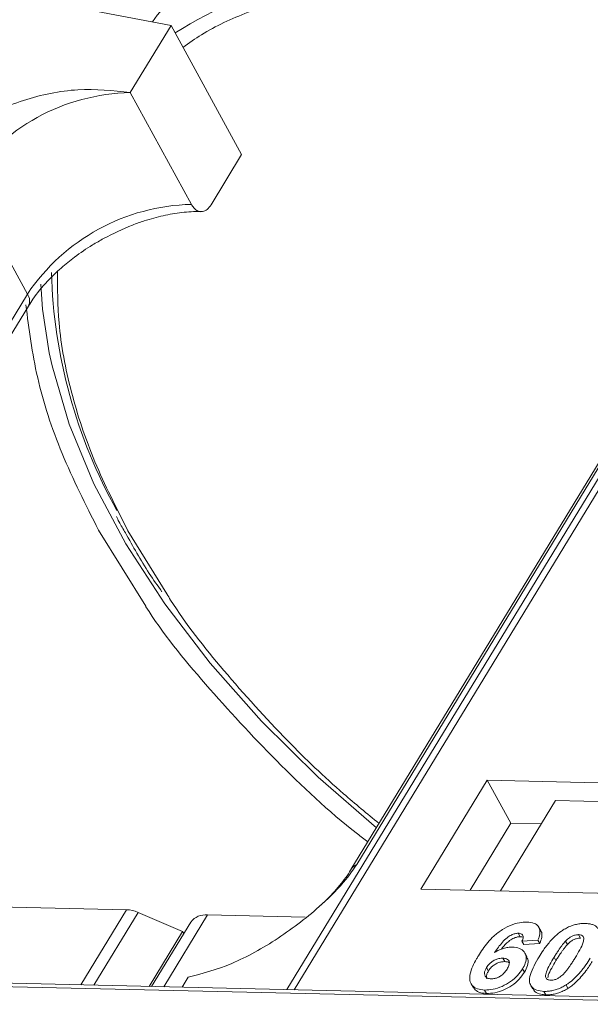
# Model space of a CAD drawing. Header units: millimetres. Extents: x -956 to 636, y -192 to 923.
# Tile 48 of 75: x 221 to 238, y 730 to 759. Entities that reach past the tile are written whole.
import ezdxf

# ---------------------------------------------------------------- set-up
doc = ezdxf.new("R2010")
doc.units = ezdxf.units.MM

msp = doc.modelspace()

# ---------------------------------------------------------------- linework, layer by layer
at = {"color": 7, "linetype": 'Continuous', "lineweight": 15}
for p, q in [((220.977, 759.378), (225.282, 758.555)), ((246.023, 758.804), (228.679, 730.3)), ((228.894, 730.295), (246.251, 758.821)), ((224.087, 756.591), (225.282, 758.555)), ((225.282, 758.555), (227.351, 754.772)), ((225.88, 753.313), (224.087, 756.591)), ((226.455, 753.299), (227.351, 754.772)), ((230.724, 733.968), (242.974, 754.1)), ((221.076, 750.684), (219.283, 753.962)), ((242.803, 753.951), (230.553, 733.818)), ((221.076, 750.684), (208.826, 730.552)), ((208.94, 730.343), (221.103, 750.332)), ((223.16, 743.764), (224.542, 741.534)), ((225.159, 741.896), (224.022, 743.744)), ((234.546, 736.435), (232.604, 733.243)), ((243.74, 736.224), (234.546, 736.435)), ((234.546, 736.435), (235.236, 735.174)), ((236.545, 735.841), (234.931, 733.19)), ((236.545, 735.841), (241.429, 735.729)), ((235.236, 735.174), (234.041, 733.21)), ((236.126, 735.154), (235.236, 735.174)), ((232.604, 733.243), (241.798, 733.032)), ((218.394, 732.768), (223.982, 732.64)), ((223.982, 732.64), (222.642, 730.438)), ((224.317, 732.561), (223.019, 730.43)), ((224.317, 732.561), (225.621, 732.005)), ((225.071, 730.383), (226.351, 732.486)), ((229.212, 732.421), (226.351, 732.486)), ((225.863, 732.279), (224.714, 730.391)), ((224.64, 730.393), (225.621, 732.005)), ((225.657, 731.94), (225.621, 732.005)), ((235.455, 731.95), (235.511, 731.849)), ((236.114, 732.02), (236.058, 732.121)), ((237.219, 731.909), (237.274, 731.808)), ((236.03, 731.749), (235.563, 731.717)), ((235.563, 731.717), (235.618, 731.617)), ((235.618, 731.617), (236.085, 731.648)), ((236.03, 731.749), (236.085, 731.648)), ((236.896, 731.622), (236.841, 731.722)), ((235.706, 731.263), (235.651, 731.364)), ((235.004, 731.22), (235.059, 731.119)), ((236.503, 731.248), (236.558, 731.147)), ((234.525, 730.944), (234.58, 730.843)), ((235.58, 730.911), (235.636, 730.81)), ((215.666, 730.495), (243.012, 729.868)), ((243.158, 729.968), (215.812, 730.595)), ((225.612, 730.37), (225.789, 730.661)), ((234.072, 730.471), (234.128, 730.37)), ((235.822, 730.418), (235.878, 730.317)), ((236.853, 730.435), (236.908, 730.334)), ((234.468, 730.287), (234.523, 730.186)), ((236.207, 730.247), (236.262, 730.146))]:
    msp.add_line(p, q, dxfattribs=at)
at = {"color": 7, "linetype": 'Continuous', "lineweight": 15, "flags": 128}
for points in [[(235.386, 762.904), (233.424, 762.857), (231.585, 762.627), (229.889, 762.213), (228.355, 761.623), (226.999, 760.861), (225.836, 759.937), (224.879, 758.86), (224.735, 758.659)], [(221.714, 748.964), (221.52, 750.238), (221.469, 750.975)], [(231.298, 735.043), (229.596, 736.524), (227.931, 738.167), (226.426, 739.867), (225.097, 741.605), (223.959, 743.365), (223.024, 745.126), (222.3, 746.871), (221.797, 748.581), (221.714, 748.964)]]:
    msp.add_lwpolyline(points, dxfattribs=at)
at = {"color": 7, "linetype": 'Continuous', "lineweight": 15}
for centre, radius, start, end in [((232.743, 746.712), 13.749, 88.173, 122.2769), ((224.221, 750.641), 5.951, 91.2925, 146.0732), ((226.014, 747.363), 5.951, 91.2925, 146.0732), ((236.838, 751.707), 15.062, 181.473, 209.2705), ((220.803, 750.486), 0.338, 332.7392, 35.9387), ((230.882, 733.613), 0.389, 114.0436, 148.1804), ((223.942, 731.717), 0.924, 66.0507, 87.522), ((226.287, 731.959), 0.531, 83.0653, 142.99)]:
    msp.add_arc(centre, radius, start, end, dxfattribs=at)
for points, knots in [([(225.632, 757.915), (225.81, 758.042), (226.377, 758.445), (227.648, 759.024), (229.453, 759.588), (231.584, 759.932), (233.123, 759.945), (233.88, 759.951)], [0, 0, 0, 0, 0.088375, 0.281114, 0.527622, 0.767417, 1, 1, 1, 1]), ([(224.087, 756.591), (223.582, 756.645), (222.573, 756.755), (220.936, 756.415), (219.629, 755.816), (218.779, 755.187), (218.5, 754.806), (218.396, 754.664)], [0, 0, 0, 0, 0.249096, 0.498243, 0.745205, 0.90541, 1, 1, 1, 1]), ([(226.455, 753.299), (226.418, 753.25), (226.345, 753.15), (226.208, 753.09), (226.07, 753.107), (225.957, 753.19), (225.902, 753.278), (225.88, 753.313)], [0, 0, 0, 0, 0.2146939, 0.4293877, 0.6440816, 0.8587754, 1, 1, 1, 1]), ([(223.307, 752.312), (223.587, 752.452), (223.98, 752.65), (224.571, 752.857), (225.062, 752.993), (225.608, 753.08), (225.982, 753.113), (226.148, 753.099), (226.16, 753.098)], [0, 0, 0, 0, 0.288391, 0.40474, 0.594322, 0.785544, 0.984773, 1, 1, 1, 1]), ([(221.115, 750.333), (221.154, 750.402), (221.291, 750.641), (221.617, 751.024), (222.038, 751.435), (222.482, 751.794), (222.903, 752.083), (223.199, 752.251), (223.307, 752.312)], [0, 0, 0, 0, 0.097286, 0.340622, 0.525469, 0.686972, 0.885597, 1, 1, 1, 1]), ([(224.022, 743.744), (223.679, 744.42), (222.982, 745.793), (222.315, 747.84), (221.957, 749.713), (221.958, 750.848), (221.959, 751.345)], [0, 0, 0, 0, 0.255322, 0.518562, 0.789217, 1, 1, 1, 1]), ([(221.03, 750.368), (221.12, 749.662), (221.301, 748.25), (222.023, 746.023), (222.782, 744.514), (223.16, 743.764)], [0, 0, 0, 0, 0.3344532, 0.6690302, 1, 1, 1, 1]), ([(223.684, 744.166), (223.708, 744.116), (223.783, 743.956), (223.882, 743.795), (223.95, 743.686)], [0, 0, 0, 0, 0.317467, 1, 1, 1, 1]), ([(223.95, 743.686), (224.168, 743.289), (224.487, 742.709), (224.89, 742.135), (225.017, 741.954)], [0, 0, 0, 0, 0.685846, 1, 1, 1, 1]), ([(231.375, 735.17), (231.025, 735.457), (230.081, 736.232), (228.529, 737.725), (226.822, 739.622), (225.658, 741.079), (225.196, 741.836), (225.159, 741.896)], [0, 0, 0, 0, 0.139905, 0.376826, 0.679842, 0.974606, 1, 1, 1, 1]), ([(224.542, 741.534), (224.544, 741.53), (225.022, 740.758), (226.279, 739.222), (228.342, 736.993), (229.974, 735.446), (230.945, 734.708), (231.047, 734.63)], [0, 0, 0, 0, 0.0017077, 0.3169131, 0.6379044, 0.9618689, 1, 1, 1, 1]), ([(225.789, 730.661), (226.204, 730.771), (227.033, 730.99), (228.431, 731.766), (229.58, 732.654), (230.352, 733.426), (230.623, 733.821), (230.724, 733.968)], [0, 0, 0, 0, 0.249096, 0.498243, 0.745205, 0.90541, 1, 1, 1, 1]), ([(230.551, 733.818), (230.548, 733.813), (230.473, 733.666), (230.221, 733.344), (229.9, 732.977), (229.666, 732.773), (229.603, 732.718)], [0, 0, 0, 0, 0.014876, 0.423831, 0.846052, 1, 1, 1, 1]), ([(234.285, 731.286), (234.326, 731.351), (234.451, 731.548), (234.669, 731.82), (234.981, 732.066), (235.271, 732.21), (235.524, 732.273), (235.662, 732.275), (235.711, 732.276)], [0, 0, 0, 0, 0.142337, 0.429127, 0.589943, 0.751205, 0.909895, 1, 1, 1, 1]), ([(235.711, 732.276), (235.786, 732.269), (235.922, 732.256), (236.047, 732.162), (236.102, 732.022), (236.08, 731.875), (236.041, 731.777), (236.03, 731.749)], [0, 0, 0, 0, 0.242691, 0.439002, 0.635006, 0.895059, 1, 1, 1, 1]), ([(236.772, 732.049), (236.813, 732.073), (236.895, 732.122), (237.027, 732.177), (237.16, 732.215), (237.269, 732.231), (237.354, 732.237), (237.397, 732.237), (237.418, 732.237)], [0, 0, 0, 0, 0.193776, 0.3936, 0.587864, 0.788908, 0.894169, 1, 1, 1, 1]), ([(237.418, 732.237), (237.455, 732.235), (237.532, 732.231), (237.632, 732.206), (237.719, 732.166), (237.772, 732.115), (237.804, 732.066), (237.815, 732.037), (237.821, 732.023)], [0, 0, 0, 0, 0.192627, 0.388684, 0.582013, 0.783201, 0.891038, 1, 1, 1, 1]), ([(235.455, 731.95), (235.423, 731.948), (235.357, 731.944), (235.24, 731.897), (235.107, 731.814), (234.937, 731.638), (234.833, 731.491), (234.762, 731.39)], [0, 0, 0, 0, 0.112049, 0.22438, 0.370115, 0.570276, 1, 1, 1, 1]), ([(234.959, 731.484), (234.959, 731.484), (235.004, 731.546), (235.086, 731.642), (235.228, 731.759), (235.349, 731.821), (235.447, 731.847), (235.493, 731.848), (235.511, 731.849)], [0, 0, 0, 0, 0.000071, 0.368569, 0.571075, 0.774891, 0.911654, 1, 1, 1, 1]), ([(235.563, 731.717), (235.579, 731.756), (235.604, 731.816), (235.595, 731.888), (235.559, 731.929), (235.507, 731.946), (235.47, 731.949), (235.455, 731.95)], [0, 0, 0, 0, 0.33384, 0.5245467, 0.7163724, 0.8918244, 1, 1, 1, 1]), ([(235.511, 731.849), (235.542, 731.848), (235.577, 731.847), (235.596, 731.831), (235.598, 731.83)], [0, 0, 0, 0, 0.900108, 1, 1, 1, 1]), ([(236.063, 731.262), (236.104, 731.328), (236.198, 731.477), (236.397, 731.735), (236.603, 731.939), (236.756, 732.038), (236.772, 732.049)], [0, 0, 0, 0, 0.237381, 0.538918, 0.949082, 1, 1, 1, 1]), ([(236.085, 731.648), (236.107, 731.712), (236.151, 731.84), (236.156, 731.974), (236.114, 732.016), (236.111, 732.018)], [0, 0, 0, 0, 0.4817849, 0.9693075, 1, 1, 1, 1]), ([(236.841, 731.722), (236.875, 731.756), (236.931, 731.811), (237.03, 731.871), (237.121, 731.902), (237.183, 731.909), (237.215, 731.909), (237.219, 731.909)], [0, 0, 0, 0, 0.3348035, 0.5425606, 0.750382, 0.9707212, 1, 1, 1, 1]), ([(237.219, 731.909), (237.25, 731.906), (237.305, 731.899), (237.356, 731.861), (237.378, 731.791), (237.354, 731.656), (237.257, 731.461), (237.167, 731.31), (237.121, 731.234)], [0, 0, 0, 0, 0.1056461, 0.1862213, 0.267042, 0.4315406, 0.7127076, 1, 1, 1, 1]), ([(236.503, 731.248), (236.523, 731.281), (236.563, 731.346), (236.621, 731.435), (236.675, 731.514), (236.725, 731.584), (236.779, 731.654), (236.82, 731.7), (236.841, 731.722)], [0, 0, 0, 0, 0.20527, 0.410616, 0.557148, 0.703844, 0.851475, 1, 1, 1, 1]), ([(236.558, 731.147), (236.578, 731.18), (236.618, 731.246), (236.676, 731.334), (236.73, 731.414), (236.781, 731.483), (236.834, 731.553), (236.875, 731.599), (236.896, 731.622)], [0, 0, 0, 0, 0.20527, 0.410616, 0.557148, 0.703844, 0.851475, 1, 1, 1, 1]), ([(236.896, 731.622), (236.93, 731.655), (236.986, 731.71), (237.086, 731.77), (237.177, 731.801), (237.238, 731.808), (237.27, 731.808), (237.274, 731.808)], [0, 0, 0, 0, 0.3348035, 0.5425606, 0.750382, 0.9707212, 1, 1, 1, 1]), ([(234.468, 730.287), (234.393, 730.294), (234.243, 730.308), (234.097, 730.412), (234.02, 730.565), (234.042, 730.832), (234.163, 731.083), (234.267, 731.257), (234.285, 731.286)], [0, 0, 0, 0, 0.148269, 0.297647, 0.442421, 0.607851, 0.935658, 1, 1, 1, 1]), ([(234.762, 731.39), (234.803, 731.413), (234.887, 731.46), (234.998, 731.503), (235.086, 731.526), (235.151, 731.538), (235.215, 731.545), (235.257, 731.545), (235.278, 731.545)], [0, 0, 0, 0, 0.243654, 0.49576, 0.617892, 0.741503, 0.870025, 1, 1, 1, 1]), ([(235.278, 731.545), (235.352, 731.537), (235.501, 731.522), (235.637, 731.411), (235.699, 731.26), (235.675, 731.084), (235.609, 730.964), (235.58, 730.911)], [0, 0, 0, 0, 0.210216, 0.421975, 0.620016, 0.831037, 1, 1, 1, 1]), ([(234.525, 730.944), (234.552, 730.985), (234.597, 731.051), (234.701, 731.133), (234.803, 731.185), (234.909, 731.217), (234.973, 731.219), (235.004, 731.22)], [0, 0, 0, 0, 0.276721, 0.45687, 0.637007, 0.824068, 1, 1, 1, 1]), ([(234.58, 730.843), (234.607, 730.884), (234.653, 730.95), (234.756, 731.033), (234.858, 731.084), (234.964, 731.116), (235.028, 731.118), (235.059, 731.119)], [0, 0, 0, 0, 0.276721, 0.45687, 0.637007, 0.824068, 1, 1, 1, 1]), ([(235.004, 731.22), (235.041, 731.216), (235.11, 731.21), (235.174, 731.161), (235.202, 731.093), (235.183, 731.002), (235.146, 730.936), (235.127, 730.902)], [0, 0, 0, 0, 0.213757, 0.394944, 0.576585, 0.777311, 1, 1, 1, 1]), ([(235.059, 731.119), (235.098, 731.117), (235.152, 731.113), (235.183, 731.087), (235.192, 731.08)], [0, 0, 0, 0, 0.715718, 1, 1, 1, 1]), ([(235.636, 730.81), (235.67, 730.876), (235.739, 731.008), (235.755, 731.167), (235.711, 731.236), (235.697, 731.258)], [0, 0, 0, 0, 0.401791, 0.807526, 1, 1, 1, 1]), ([(236.207, 730.247), (236.133, 730.254), (235.983, 730.268), (235.838, 730.37), (235.767, 730.528), (235.815, 730.831), (235.962, 731.086), (236.063, 731.262)], [0, 0, 0, 0, 0.147528, 0.296569, 0.43214, 0.608737, 1, 1, 1, 1]), ([(236.406, 730.575), (236.37, 730.579), (236.31, 730.587), (236.262, 730.631), (236.248, 730.707), (236.276, 730.842), (236.375, 731.033), (236.46, 731.176), (236.503, 731.248)], [0, 0, 0, 0, 0.125351, 0.202197, 0.279182, 0.459742, 0.727968, 1, 1, 1, 1]), ([(236.32, 730.642), (236.323, 730.667), (236.334, 730.759), (236.433, 730.933), (236.516, 731.076), (236.558, 731.147)], [0, 0, 0, 0, 0.159501, 0.57679, 1, 1, 1, 1]), ([(237.121, 731.234), (237.101, 731.201), (237.061, 731.136), (237.004, 731.047), (236.95, 730.968), (236.899, 730.899), (236.846, 730.829), (236.805, 730.784), (236.784, 730.761)], [0, 0, 0, 0, 0.205942, 0.411959, 0.558149, 0.704502, 0.851801, 1, 1, 1, 1]), ([(237.564, 731.224), (237.522, 731.158), (237.429, 731.01), (237.233, 730.755), (237.027, 730.549), (236.875, 730.449), (236.853, 730.435)], [0, 0, 0, 0, 0.236629, 0.537361, 0.932986, 1, 1, 1, 1]), ([(236.908, 730.334), (236.947, 730.36), (237.025, 730.413), (237.156, 730.525), (237.296, 730.67), (237.426, 730.833), (237.532, 730.985), (237.59, 731.077), (237.619, 731.123)], [0, 0, 0, 0, 0.11827, 0.23888, 0.450732, 0.667209, 0.83334, 1, 1, 1, 1]), ([(234.658, 730.615), (234.621, 730.619), (234.547, 730.628), (234.481, 730.688), (234.455, 730.767), (234.477, 730.857), (234.509, 730.916), (234.525, 730.944)], [0, 0, 0, 0, 0.2079047, 0.4199807, 0.6306256, 0.821735, 1, 1, 1, 1]), ([(235.58, 730.911), (235.536, 730.845), (235.446, 730.713), (235.237, 730.528), (234.983, 730.385), (234.712, 730.296), (234.549, 730.29), (234.468, 730.287)], [0, 0, 0, 0, 0.197831, 0.3973, 0.59891, 0.798741, 1, 1, 1, 1]), ([(234.536, 730.612), (234.528, 730.631), (234.51, 730.673), (234.533, 730.756), (234.564, 730.815), (234.58, 730.843)], [0, 0, 0, 0, 0.296139, 0.660307, 1, 1, 1, 1]), ([(234.523, 730.186), (234.603, 730.189), (234.765, 730.195), (235.028, 730.28), (235.277, 730.417), (235.493, 730.601), (235.587, 730.739), (235.636, 730.81)], [0, 0, 0, 0, 0.198208, 0.398397, 0.584963, 0.787074, 1, 1, 1, 1]), ([(235.127, 730.902), (235.099, 730.86), (235.054, 730.792), (234.958, 730.705), (234.862, 730.653), (234.758, 730.619), (234.693, 730.616), (234.658, 730.615)], [0, 0, 0, 0, 0.288697, 0.463553, 0.639942, 0.801808, 1, 1, 1, 1]), ([(236.784, 730.761), (236.75, 730.728), (236.695, 730.674), (236.595, 730.613), (236.506, 730.583), (236.443, 730.575), (236.411, 730.575), (236.406, 730.575)], [0, 0, 0, 0, 0.333678, 0.540413, 0.747264, 0.961209, 1, 1, 1, 1]), ([(236.853, 730.435), (236.812, 730.411), (236.73, 730.362), (236.598, 730.307), (236.465, 730.269), (236.356, 730.253), (236.271, 730.247), (236.228, 730.247), (236.207, 730.247)], [0, 0, 0, 0, 0.193769, 0.393564, 0.587886, 0.789131, 0.894283, 1, 1, 1, 1]), ([(234.136, 730.375), (234.159, 730.337), (234.212, 730.249), (234.365, 730.196), (234.484, 730.189), (234.523, 730.186)], [0, 0, 0, 0, 0.338595, 0.784132, 1, 1, 1, 1]), ([(235.888, 730.323), (235.904, 730.293), (235.947, 730.215), (236.089, 730.159), (236.213, 730.15), (236.262, 730.146)], [0, 0, 0, 0, 0.275409, 0.710365, 1, 1, 1, 1]), ([(236.262, 730.146), (236.302, 730.147), (236.38, 730.147), (236.507, 730.166), (236.64, 730.201), (236.752, 730.247), (236.842, 730.294), (236.886, 730.32), (236.908, 730.334)], [0, 0, 0, 0, 0.193594, 0.390501, 0.584817, 0.78683, 0.892868, 1, 1, 1, 1])]:
    msp.add_open_spline(points, degree=3, knots=knots, dxfattribs=at)

doc.saveas('drawing.dxf')
